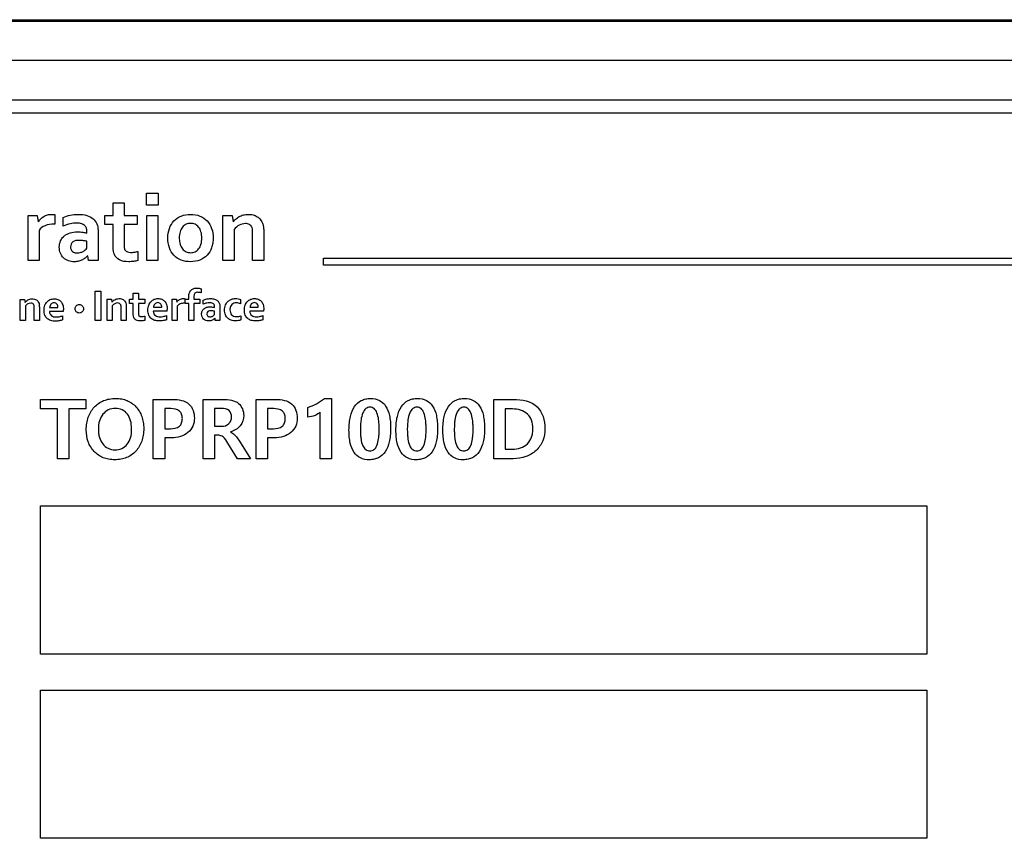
# Model space of a CAD drawing. Header units: millimetres. Extents: x 0 to 594, y 0 to 420.
# Tile 23 of 31: x 373 to 392, y 207 to 223. Entities that reach past the tile are written whole.
import ezdxf

# ---------------------------------------------------------------- set-up
doc = ezdxf.new("R2010")
doc.units = ezdxf.units.MM
doc.header["$LTSCALE"] = 46.2
doc.layers.add('LABEL-RP100D_V01-SHAPE', color=7, linetype='CONTINUOUS')
doc.layers.add('RP_TOP_CASE-SHAPE', color=7, linetype='CONTINUOUS')

msp = doc.modelspace()

# ---------------------------------------------------------------- linework, layer by layer
at = {"layer": 'LABEL-RP100D_V01-SHAPE', "color": 7, "linetype": 'Continuous'}
for p, q in [((407.896, 222.4), (361.896, 222.4)), ((362.277, 221.643), (407.513, 221.643)), ((362.277, 221.393), (407.513, 221.393)), ((375.67, 219.616), (375.67, 219.846)), ((375.67, 219.846), (375.893, 219.846)), ((375.893, 219.846), (375.893, 219.616)), ((375.029, 219.418), (375.029, 219.66)), ((375.029, 219.66), (375.241, 219.66)), ((375.241, 219.66), (375.241, 219.418)), ((375.893, 219.616), (375.67, 219.616)), ((373.389, 218.55), (373.389, 219.418)), ((373.389, 219.418), (373.564, 219.418)), ((373.564, 219.418), (373.584, 219.297)), ((373.905, 219.436), (373.905, 219.249)), ((374.062, 219.213), (374.062, 219.379)), ((374.867, 219.243), (374.867, 219.418)), ((374.867, 219.418), (375.029, 219.418)), ((375.241, 219.418), (375.492, 219.418)), ((375.492, 219.418), (375.492, 219.243)), ((375.675, 218.55), (375.675, 219.418)), ((375.675, 219.418), (375.888, 219.418)), ((375.888, 219.418), (375.888, 218.55)), ((377.141, 218.55), (377.141, 219.418)), ((377.141, 219.418), (377.317, 219.418)), ((377.317, 219.418), (377.336, 219.297)), ((373.905, 219.249), (373.887, 219.249)), ((375.029, 219.243), (374.867, 219.243)), ((375.029, 218.794), (375.029, 219.243)), ((375.241, 219.243), (375.241, 218.821)), ((375.492, 219.243), (375.241, 219.243)), ((373.601, 219.131), (373.601, 218.55)), ((374.523, 219.079), (374.523, 219.114)), ((374.736, 219.135), (374.736, 218.808)), ((377.354, 219.147), (377.354, 218.55)), ((377.713, 218.55), (377.713, 219.08)), ((377.926, 219.113), (377.926, 218.55)), ((374.523, 218.787), (374.523, 218.92)), ((374.55, 218.55), (374.54, 218.642)), ((375.504, 218.726), (375.504, 218.551)), ((373.601, 218.55), (373.389, 218.55)), ((374.741, 218.55), (374.55, 218.55)), ((375.888, 218.55), (375.675, 218.55)), ((377.354, 218.55), (377.141, 218.55)), ((377.926, 218.55), (377.713, 218.55)), ((379.08, 218.593), (407.094, 218.593)), ((379.08, 218.462), (379.08, 218.593)), ((407.094, 218.462), (379.08, 218.462)), ((374.683, 217.399), (374.683, 217.964)), ((374.683, 217.964), (374.787, 217.964)), ((374.787, 217.964), (374.787, 217.399)), ((375.415, 217.808), (375.415, 217.922)), ((375.415, 217.922), (375.515, 217.922)), ((375.515, 217.922), (375.515, 217.808)), ((376.483, 217.808), (376.483, 217.857)), ((376.583, 217.862), (376.583, 217.808)), ((376.72, 218.009), (376.72, 217.929)), ((373.238, 217.394), (373.238, 217.803)), ((373.238, 217.803), (373.32, 217.803)), ((373.32, 217.803), (373.33, 217.746)), ((373.338, 217.676), (373.338, 217.394)), ((373.608, 217.66), (373.608, 217.394)), ((374.909, 217.399), (374.909, 217.808)), ((374.909, 217.808), (374.992, 217.808)), ((374.992, 217.808), (375.001, 217.751)), ((375.009, 217.68), (375.009, 217.399)), ((375.28, 217.664), (375.28, 217.399)), ((375.339, 217.725), (375.339, 217.808)), ((375.339, 217.808), (375.415, 217.808)), ((375.415, 217.725), (375.339, 217.725)), ((375.415, 217.513), (375.415, 217.725)), ((375.515, 217.808), (375.634, 217.808)), ((375.515, 217.725), (375.515, 217.527)), ((375.634, 217.725), (375.515, 217.725)), ((375.634, 217.808), (375.634, 217.725)), ((376.161, 217.399), (376.161, 217.808)), ((376.161, 217.808), (376.244, 217.808)), ((376.244, 217.808), (376.254, 217.751)), ((376.262, 217.673), (376.262, 217.399)), ((376.405, 217.816), (376.405, 217.729)), ((376.413, 217.725), (376.413, 217.808)), ((376.413, 217.808), (376.483, 217.808)), ((376.483, 217.725), (376.413, 217.725)), ((376.483, 217.399), (376.483, 217.725)), ((376.583, 217.808), (376.697, 217.808)), ((376.583, 217.725), (376.583, 217.399)), ((376.697, 217.725), (376.583, 217.725)), ((376.697, 217.808), (376.697, 217.725)), ((376.763, 217.712), (376.763, 217.79)), ((376.981, 217.648), (376.981, 217.665)), ((377.081, 217.674), (377.081, 217.52)), ((377.482, 217.8), (377.482, 217.718)), ((373.508, 217.394), (373.508, 217.644)), ((374.067, 217.569), (373.799, 217.569)), ((373.803, 217.647), (373.964, 217.647)), ((374.053, 217.487), (374.053, 217.407)), ((375.179, 217.399), (375.179, 217.649)), ((375.64, 217.482), (375.64, 217.399)), ((376.067, 217.573), (375.799, 217.573)), ((375.804, 217.651), (375.965, 217.651)), ((376.054, 217.491), (376.054, 217.412)), ((376.981, 217.51), (376.981, 217.573)), ((377.488, 217.489), (377.488, 217.407)), ((377.924, 217.573), (377.656, 217.573)), ((377.661, 217.651), (377.822, 217.651)), ((377.911, 217.491), (377.911, 217.412)), ((373.338, 217.394), (373.238, 217.394)), ((373.608, 217.394), (373.508, 217.394)), ((374.787, 217.399), (374.683, 217.399)), ((375.009, 217.399), (374.909, 217.399)), ((375.28, 217.399), (375.179, 217.399)), ((376.262, 217.399), (376.161, 217.399)), ((376.583, 217.399), (376.483, 217.399)), ((376.993, 217.399), (376.989, 217.442)), ((377.083, 217.399), (376.993, 217.399)), ((373.628, 215.877), (374.502, 215.877)), ((373.628, 215.694), (373.628, 215.877)), ((374.502, 215.877), (374.502, 215.694)), ((375.798, 215.877), (376.174, 215.877)), ((375.798, 214.736), (375.798, 215.877)), ((376.758, 215.877), (377.145, 215.877)), ((376.758, 214.736), (376.758, 215.877)), ((377.78, 215.877), (378.156, 215.877)), ((377.78, 214.736), (377.78, 215.877)), ((379.096, 215.896), (379.233, 215.896)), ((379.233, 215.896), (379.233, 214.736)), ((382.357, 215.877), (382.735, 215.877)), ((382.357, 214.736), (382.357, 215.877)), ((373.954, 215.694), (373.628, 215.694)), ((373.954, 214.736), (373.954, 215.694)), ((374.502, 215.694), (374.175, 215.694)), ((374.175, 215.694), (374.175, 214.736)), ((376.136, 215.701), (376.019, 215.701)), ((376.019, 215.701), (376.019, 215.314)), ((377.114, 215.705), (376.979, 215.705)), ((376.979, 215.705), (376.979, 215.36)), ((378.118, 215.701), (378.001, 215.701)), ((378.001, 215.701), (378.001, 215.314)), ((378.775, 215.534), (378.775, 215.725)), ((379.016, 214.736), (379.016, 215.633)), ((382.719, 215.694), (382.578, 215.694)), ((382.578, 215.694), (382.578, 214.919)), ((376.019, 215.314), (376.131, 215.314)), ((376.979, 215.36), (377.111, 215.36)), ((378.001, 215.314), (378.113, 215.314)), ((376.149, 215.141), (376.019, 215.141)), ((376.019, 215.141), (376.019, 214.736)), ((377.059, 215.187), (376.979, 215.187)), ((376.979, 215.187), (376.979, 214.736)), ((377.418, 214.736), (377.237, 215.038)), ((377.459, 215.075), (377.674, 214.736)), ((378.131, 215.141), (378.001, 215.141)), ((378.001, 215.141), (378.001, 214.736)), ((382.578, 214.919), (382.717, 214.919)), ((374.175, 214.736), (373.954, 214.736)), ((376.019, 214.736), (375.798, 214.736)), ((376.979, 214.736), (376.758, 214.736)), ((377.674, 214.736), (377.418, 214.736)), ((378.001, 214.736), (377.78, 214.736)), ((379.233, 214.736), (379.016, 214.736)), ((382.73, 214.736), (382.357, 214.736)), ((373.628, 213.828), (390.697, 213.828)), ((373.628, 210.978), (373.628, 213.828)), ((390.697, 213.828), (390.697, 210.978)), ((390.697, 210.978), (373.628, 210.978)), ((373.628, 210.282), (390.697, 210.282)), ((373.628, 207.432), (373.628, 210.282)), ((390.697, 210.282), (390.697, 207.432)), ((390.697, 207.432), (373.628, 207.432))]:
    msp.add_line(p, q, dxfattribs=at)
for centre, radius, start, end in [((422.382, 220.176), 47.669, 181.8221, 181.9547), ((373.161, 217.659), 0.446, 0.0608, 4.666), ((373.927, 217.634), 0.125, 157.8127, 174.1426), ((375.008, 217.632), 1.06, 356.8366, 358.7746)]:
    msp.add_arc(centre, radius, start, end, dxfattribs=at)
for points, knots in [([(373.588, 219.297), (373.612, 219.339), (373.668, 219.396), (373.765, 219.434), (373.839, 219.441), (373.886, 219.438), (373.905, 219.436)], [0, 0, 0, 0, 0.400645, 0.613177, 0.848392, 1, 1, 1, 1]), ([(374.062, 219.379), (374.107, 219.399), (374.203, 219.429), (374.359, 219.445), (374.513, 219.428), (374.643, 219.363), (374.722, 219.258), (374.736, 219.176), (374.736, 219.135)], [0, 0, 0, 0, 0.171888, 0.354904, 0.553019, 0.712844, 0.854377, 1, 1, 1, 1]), ([(376.081, 218.983), (376.081, 219.047), (376.098, 219.167), (376.188, 219.322), (376.337, 219.421), (376.517, 219.449), (376.697, 219.421), (376.847, 219.322), (376.937, 219.166), (376.953, 219.046), (376.953, 218.983)], [0, 0, 0, 0, 0.133386, 0.252494, 0.369771, 0.499082, 0.630602, 0.747838, 0.86665, 1, 1, 1, 1]), ([(377.34, 219.297), (377.354, 219.316), (377.388, 219.354), (377.453, 219.399), (377.536, 219.431), (377.628, 219.443), (377.72, 219.433), (377.804, 219.399), (377.872, 219.337), (377.911, 219.262), (377.925, 219.184), (377.926, 219.138), (377.926, 219.113)], [0, 0, 0, 0, 0.085036, 0.180406, 0.284762, 0.398781, 0.509357, 0.614415, 0.719294, 0.835695, 0.909393, 1, 1, 1, 1]), ([(373.887, 219.249), (373.829, 219.249), (373.72, 219.238), (373.628, 219.171), (373.601, 219.131)], [0, 0, 0, 0, 0.545533, 1, 1, 1, 1]), ([(374.523, 219.114), (374.523, 219.134), (374.517, 219.174), (374.482, 219.229), (374.415, 219.265), (374.318, 219.275), (374.196, 219.26), (374.108, 219.231), (374.062, 219.213)], [0, 0, 0, 0, 0.107416, 0.215587, 0.339776, 0.502943, 0.736447, 1, 1, 1, 1]), ([(376.734, 218.983), (376.734, 219.024), (376.726, 219.099), (376.681, 219.195), (376.606, 219.255), (376.517, 219.271), (376.427, 219.255), (376.353, 219.195), (376.308, 219.099), (376.3, 219.02), (376.3, 218.975), (376.3, 218.971)], [0, 0, 0, 0, 0.151949, 0.274623, 0.382708, 0.493541, 0.602623, 0.710089, 0.832823, 0.984806, 1, 1, 1, 1]), ([(377.713, 219.08), (377.713, 219.1), (377.713, 219.135), (377.702, 219.195), (377.656, 219.253), (377.558, 219.267), (377.447, 219.24), (377.381, 219.182), (377.354, 219.147)], [0, 0, 0, 0, 0.116517, 0.203354, 0.351652, 0.508625, 0.745324, 1, 1, 1, 1]), ([(374.537, 218.642), (374.524, 218.628), (374.492, 218.6), (374.435, 218.563), (374.363, 218.534), (374.27, 218.523), (374.165, 218.539), (374.067, 218.596), (374.003, 218.69), (373.982, 218.809), (374.003, 218.923), (374.047, 218.986), (374.069, 219.008)], [0, 0, 0, 0, 0.060008, 0.131301, 0.211591, 0.300966, 0.42292, 0.535124, 0.646115, 0.768331, 0.901753, 1, 1, 1, 1]), ([(374.069, 219.008), (374.075, 219.014), (374.111, 219.048), (374.2, 219.092), (374.324, 219.107), (374.434, 219.099), (374.496, 219.087), (374.523, 219.079)], [0, 0, 0, 0, 0.04925, 0.308051, 0.605053, 0.822773, 1, 1, 1, 1]), ([(376.953, 218.983), (376.953, 218.95), (376.948, 218.887), (376.919, 218.771), (376.845, 218.645), (376.697, 218.546), (376.517, 218.518), (376.337, 218.545), (376.187, 218.644), (376.097, 218.8), (376.081, 218.92), (376.081, 218.983)], [0, 0, 0, 0, 0.069259, 0.133885, 0.252948, 0.370087, 0.4994, 0.63075, 0.74797, 0.866672, 1, 1, 1, 1]), ([(376.3, 218.971), (376.301, 218.934), (376.31, 218.864), (376.353, 218.772), (376.428, 218.713), (376.518, 218.696), (376.607, 218.712), (376.681, 218.772), (376.726, 218.868), (376.734, 218.942), (376.734, 218.983)], [0, 0, 0, 0, 0.141192, 0.267437, 0.379028, 0.492929, 0.606389, 0.717095, 0.843155, 1, 1, 1, 1]), ([(374.523, 218.92), (374.5, 218.925), (374.451, 218.934), (374.36, 218.942), (374.245, 218.93), (374.198, 218.83), (374.212, 218.762), (374.241, 218.722), (374.274, 218.707), (374.293, 218.701), (374.297, 218.701)], [0, 0, 0, 0, 0.13149, 0.279399, 0.514785, 0.709148, 0.806394, 0.891163, 0.976844, 1, 1, 1, 1]), ([(375.504, 218.551), (375.476, 218.543), (375.417, 218.532), (375.297, 218.524), (375.153, 218.539), (375.035, 218.655), (375.029, 218.75), (375.029, 218.794)], [0, 0, 0, 0, 0.137682, 0.283956, 0.5714, 0.793999, 1, 1, 1, 1]), ([(375.241, 218.821), (375.241, 218.796), (375.245, 218.723), (375.352, 218.701), (375.434, 218.71), (375.482, 218.72), (375.504, 218.726)], [0, 0, 0, 0, 0.227467, 0.570166, 0.790099, 1, 1, 1, 1]), ([(374.297, 218.701), (374.309, 218.698), (374.342, 218.695), (374.394, 218.703), (374.447, 218.724), (374.49, 218.753), (374.513, 218.776), (374.523, 218.787)], [0, 0, 0, 0, 0.147881, 0.390114, 0.614784, 0.821453, 1, 1, 1, 1]), ([(376.483, 217.857), (376.483, 217.882), (376.488, 217.928), (376.524, 217.985), (376.58, 218.016), (376.635, 218.023), (376.683, 218.018), (376.709, 218.013), (376.72, 218.009)], [0, 0, 0, 0, 0.22169, 0.402434, 0.576433, 0.766079, 0.890155, 1, 1, 1, 1]), ([(376.601, 217.921), (376.595, 217.915), (376.585, 217.895), (376.583, 217.874), (376.583, 217.862)], [0, 0, 0, 0, 0.433219, 1, 1, 1, 1]), ([(376.72, 217.929), (376.709, 217.932), (376.687, 217.937), (376.654, 217.94), (376.633, 217.938), (376.623, 217.935)], [0, 0, 0, 0, 0.353064, 0.690262, 1, 1, 1, 1]), ([(373.331, 217.746), (373.338, 217.756), (373.354, 217.773), (373.385, 217.795), (373.423, 217.81), (373.467, 217.815), (373.51, 217.81), (373.55, 217.795), (373.583, 217.765), (373.596, 217.739), (373.6, 217.724)], [0, 0, 0, 0, 0.101528, 0.216023, 0.340333, 0.47723, 0.609252, 0.735597, 0.860819, 1, 1, 1, 1]), ([(373.502, 217.693), (373.497, 217.705), (373.48, 217.726), (373.434, 217.732), (373.382, 217.72), (373.35, 217.692), (373.338, 217.676)], [0, 0, 0, 0, 0.1859, 0.382848, 0.680455, 1, 1, 1, 1]), ([(373.508, 217.644), (373.508, 217.654), (373.507, 217.67), (373.504, 217.687), (373.502, 217.693)], [0, 0, 0, 0, 0.571518, 1, 1, 1, 1]), ([(374.053, 217.407), (374.035, 217.399), (373.987, 217.389), (373.911, 217.38), (373.829, 217.39), (373.755, 217.426), (373.705, 217.499), (373.692, 217.592), (373.704, 217.686), (373.749, 217.761), (373.794, 217.791), (373.817, 217.8)], [0, 0, 0, 0, 0.083505, 0.196918, 0.309848, 0.414483, 0.522198, 0.654772, 0.788659, 0.899375, 1, 1, 1, 1]), ([(373.888, 217.736), (373.877, 217.736), (373.854, 217.731), (373.827, 217.71), (373.816, 217.692), (373.812, 217.681)], [0, 0, 0, 0, 0.349023, 0.668646, 1, 1, 1, 1]), ([(373.817, 217.8), (373.84, 217.809), (373.889, 217.818), (373.961, 217.807), (374.024, 217.767), (374.062, 217.694), (374.07, 217.625), (374.067, 217.581), (374.067, 217.569)], [0, 0, 0, 0, 0.174464, 0.34756, 0.508487, 0.687184, 0.913883, 1, 1, 1, 1]), ([(373.964, 217.647), (373.964, 217.659), (373.962, 217.681), (373.947, 217.71), (373.922, 217.732), (373.9, 217.736), (373.888, 217.736)], [0, 0, 0, 0, 0.26576, 0.507759, 0.740527, 1, 1, 1, 1]), ([(374.294, 217.626), (374.295, 217.646), (374.312, 217.687), (374.375, 217.713), (374.438, 217.686), (374.457, 217.643), (374.457, 217.622)], [0, 0, 0, 0, 0.239683, 0.493942, 0.743859, 1, 1, 1, 1]), ([(375.003, 217.751), (375.01, 217.76), (375.026, 217.778), (375.057, 217.799), (375.096, 217.814), (375.139, 217.82), (375.182, 217.815), (375.222, 217.8), (375.243, 217.78), (375.252, 217.769)], [0, 0, 0, 0, 0.118139, 0.250698, 0.395722, 0.554355, 0.708474, 0.854469, 1, 1, 1, 1]), ([(375.179, 217.649), (375.179, 217.658), (375.179, 217.675), (375.174, 217.703), (375.152, 217.73), (375.106, 217.737), (375.054, 217.724), (375.022, 217.697), (375.009, 217.68)], [0, 0, 0, 0, 0.116466, 0.204102, 0.351088, 0.508733, 0.745249, 1, 1, 1, 1]), ([(375.252, 217.769), (375.261, 217.757), (375.272, 217.734), (375.277, 217.71), (375.278, 217.7)], [0, 0, 0, 0, 0.611885, 1, 1, 1, 1]), ([(376.054, 217.412), (376.035, 217.403), (375.987, 217.393), (375.911, 217.385), (375.829, 217.394), (375.755, 217.431), (375.705, 217.503), (375.692, 217.597), (375.705, 217.69), (375.75, 217.765), (375.795, 217.795), (375.818, 217.804)], [0, 0, 0, 0, 0.083372, 0.196773, 0.309731, 0.414341, 0.522039, 0.654864, 0.789072, 0.899254, 1, 1, 1, 1]), ([(375.888, 217.74), (375.877, 217.74), (375.854, 217.736), (375.827, 217.715), (375.816, 217.696), (375.812, 217.686)], [0, 0, 0, 0, 0.34739, 0.668915, 1, 1, 1, 1]), ([(375.818, 217.804), (375.841, 217.813), (375.889, 217.822), (375.961, 217.812), (376.024, 217.771), (376.063, 217.699), (376.069, 217.641), (376.069, 217.609)], [0, 0, 0, 0, 0.190916, 0.379864, 0.556013, 0.751317, 1, 1, 1, 1]), ([(375.965, 217.651), (375.965, 217.663), (375.962, 217.685), (375.947, 217.715), (375.922, 217.736), (375.9, 217.74), (375.888, 217.74)], [0, 0, 0, 0, 0.266777, 0.507342, 0.740401, 1, 1, 1, 1]), ([(376.396, 217.729), (376.369, 217.729), (376.318, 217.723), (376.274, 217.692), (376.262, 217.673)], [0, 0, 0, 0, 0.545246, 1, 1, 1, 1]), ([(376.304, 217.8), (376.326, 217.813), (376.362, 217.819), (376.396, 217.818), (376.405, 217.816)], [0, 0, 0, 0, 0.74543, 1, 1, 1, 1]), ([(376.763, 217.79), (376.784, 217.799), (376.83, 217.813), (376.903, 217.821), (376.976, 217.813), (377.037, 217.782), (377.074, 217.733), (377.081, 217.694), (377.081, 217.674)], [0, 0, 0, 0, 0.172149, 0.354877, 0.553202, 0.712685, 0.854535, 1, 1, 1, 1]), ([(376.96, 217.716), (376.953, 217.723), (376.93, 217.736), (376.884, 217.741), (376.826, 217.733), (376.785, 217.72), (376.763, 217.712)], [0, 0, 0, 0, 0.158432, 0.366954, 0.66458, 1, 1, 1, 1]), ([(376.804, 217.641), (376.811, 217.645), (376.84, 217.656), (376.887, 217.661), (376.939, 217.657), (376.968, 217.652), (376.981, 217.648)], [0, 0, 0, 0, 0.130364, 0.503466, 0.776957, 1, 1, 1, 1]), ([(377.488, 217.407), (377.473, 217.401), (377.439, 217.391), (377.375, 217.385), (377.302, 217.395), (377.229, 217.435), (377.181, 217.507), (377.167, 217.6), (377.182, 217.695), (377.233, 217.768), (377.279, 217.795), (377.301, 217.803)], [0, 0, 0, 0, 0.069165, 0.152573, 0.272388, 0.382934, 0.496758, 0.63069, 0.778215, 0.899174, 1, 1, 1, 1]), ([(377.482, 217.718), (377.469, 217.724), (377.442, 217.733), (377.397, 217.738), (377.351, 217.732), (377.309, 217.707), (377.28, 217.66), (377.274, 217.603), (377.28, 217.549), (377.296, 217.519), (377.306, 217.507)], [0, 0, 0, 0, 0.106072, 0.221835, 0.341133, 0.45736, 0.585064, 0.749457, 0.88152, 1, 1, 1, 1]), ([(377.301, 217.803), (377.304, 217.804), (377.33, 217.813), (377.376, 217.821), (377.434, 217.815), (377.467, 217.806), (377.482, 217.8)], [0, 0, 0, 0, 0.042482, 0.452388, 0.740316, 1, 1, 1, 1]), ([(377.911, 217.412), (377.892, 217.403), (377.844, 217.393), (377.768, 217.385), (377.686, 217.394), (377.612, 217.431), (377.562, 217.503), (377.549, 217.597), (377.562, 217.69), (377.607, 217.765), (377.652, 217.795), (377.675, 217.804)], [0, 0, 0, 0, 0.083475, 0.196701, 0.309767, 0.414391, 0.521964, 0.654814, 0.789009, 0.89928, 1, 1, 1, 1]), ([(377.746, 217.74), (377.734, 217.74), (377.712, 217.736), (377.685, 217.715), (377.667, 217.686), (377.662, 217.663), (377.661, 217.651)], [0, 0, 0, 0, 0.256121, 0.492334, 0.736197, 1, 1, 1, 1]), ([(377.675, 217.804), (377.698, 217.813), (377.747, 217.822), (377.819, 217.812), (377.882, 217.771), (377.92, 217.698), (377.926, 217.641), (377.926, 217.609)], [0, 0, 0, 0, 0.191101, 0.379963, 0.556347, 0.751247, 1, 1, 1, 1]), ([(377.803, 217.714), (377.796, 217.722), (377.779, 217.736), (377.757, 217.74), (377.746, 217.74)], [0, 0, 0, 0, 0.473516, 1, 1, 1, 1]), ([(377.822, 217.651), (377.822, 217.663), (377.819, 217.685), (377.809, 217.705), (377.803, 217.714)], [0, 0, 0, 0, 0.525855, 1, 1, 1, 1]), ([(373.799, 217.569), (373.8, 217.552), (373.807, 217.521), (373.828, 217.496), (373.839, 217.488)], [0, 0, 0, 0, 0.538249, 1, 1, 1, 1]), ([(373.839, 217.488), (373.851, 217.479), (373.88, 217.467), (373.912, 217.464), (373.928, 217.464)], [0, 0, 0, 0, 0.468291, 1, 1, 1, 1]), ([(373.928, 217.464), (373.949, 217.464), (373.991, 217.469), (374.032, 217.48), (374.053, 217.487)], [0, 0, 0, 0, 0.480306, 1, 1, 1, 1]), ([(374.457, 217.622), (374.457, 217.601), (374.438, 217.559), (374.375, 217.531), (374.311, 217.558), (374.293, 217.602), (374.294, 217.625), (374.294, 217.626)], [0, 0, 0, 0, 0.248565, 0.491333, 0.738318, 0.985446, 1, 1, 1, 1]), ([(375.64, 217.399), (375.626, 217.395), (375.598, 217.39), (375.542, 217.386), (375.474, 217.393), (375.418, 217.448), (375.415, 217.493), (375.415, 217.513)], [0, 0, 0, 0, 0.137669, 0.283848, 0.571485, 0.794168, 1, 1, 1, 1]), ([(375.523, 217.491), (375.532, 217.476), (375.568, 217.47), (375.607, 217.474), (375.629, 217.479), (375.64, 217.482)], [0, 0, 0, 0, 0.444119, 0.727479, 1, 1, 1, 1]), ([(375.799, 217.573), (375.8, 217.557), (375.807, 217.526), (375.838, 217.489), (375.881, 217.471), (375.912, 217.468), (375.929, 217.468)], [0, 0, 0, 0, 0.26817, 0.497439, 0.732789, 1, 1, 1, 1]), ([(375.929, 217.468), (375.949, 217.468), (375.991, 217.473), (376.033, 217.484), (376.054, 217.491)], [0, 0, 0, 0, 0.479014, 1, 1, 1, 1]), ([(376.94, 217.406), (376.929, 217.401), (376.905, 217.391), (376.861, 217.385), (376.812, 217.393), (376.765, 217.42), (376.735, 217.465), (376.725, 217.52), (376.736, 217.578), (376.768, 217.62), (376.794, 217.636), (376.804, 217.641)], [0, 0, 0, 0, 0.082478, 0.174407, 0.300207, 0.415795, 0.530072, 0.655868, 0.793605, 0.920187, 1, 1, 1, 1]), ([(376.981, 217.573), (376.97, 217.576), (376.946, 217.58), (376.904, 217.584), (376.849, 217.578), (376.827, 217.531), (376.832, 217.506), (376.836, 217.498)], [0, 0, 0, 0, 0.162557, 0.345832, 0.638137, 0.879697, 1, 1, 1, 1]), ([(376.849, 217.481), (376.854, 217.477), (376.868, 217.47), (376.893, 217.467), (376.92, 217.471), (376.945, 217.481), (376.959, 217.49), (376.965, 217.496)], [0, 0, 0, 0, 0.173477, 0.360844, 0.591209, 0.804143, 1, 1, 1, 1]), ([(377.081, 217.52), (377.081, 217.497), (377.082, 217.456), (377.083, 217.416), (377.083, 217.399)], [0, 0, 0, 0, 0.574324, 1, 1, 1, 1]), ([(377.306, 217.507), (377.316, 217.496), (377.344, 217.475), (377.395, 217.468), (377.445, 217.474), (377.475, 217.483), (377.488, 217.489)], [0, 0, 0, 0, 0.236567, 0.515263, 0.773399, 1, 1, 1, 1]), ([(377.656, 217.573), (377.657, 217.557), (377.664, 217.526), (377.695, 217.489), (377.738, 217.471), (377.769, 217.468), (377.786, 217.468)], [0, 0, 0, 0, 0.268364, 0.497838, 0.733445, 1, 1, 1, 1]), ([(377.786, 217.468), (377.806, 217.468), (377.849, 217.473), (377.89, 217.484), (377.911, 217.491)], [0, 0, 0, 0, 0.47927, 1, 1, 1, 1]), ([(376.987, 217.442), (376.981, 217.435), (376.966, 217.422), (376.949, 217.411), (376.94, 217.406)], [0, 0, 0, 0, 0.461406, 1, 1, 1, 1]), ([(374.509, 215.292), (374.509, 215.335), (374.515, 215.418), (374.552, 215.571), (374.65, 215.738), (374.808, 215.849), (374.955, 215.89), (375.073, 215.899), (375.189, 215.89), (375.329, 215.85), (375.479, 215.742), (375.574, 215.583), (375.61, 215.436), (375.615, 215.358), (375.615, 215.317)], [0, 0, 0, 0, 0.070724, 0.13642, 0.26041, 0.381434, 0.444007, 0.511449, 0.575473, 0.635109, 0.75128, 0.870441, 0.932917, 1, 1, 1, 1]), ([(376.174, 215.877), (376.283, 215.877), (376.518, 215.846), (376.591, 215.616), (376.591, 215.52)], [0, 0, 0, 0, 0.530901, 1, 1, 1, 1]), ([(377.145, 215.877), (377.248, 215.877), (377.462, 215.858), (377.541, 215.653), (377.541, 215.569)], [0, 0, 0, 0, 0.549024, 1, 1, 1, 1]), ([(378.156, 215.877), (378.265, 215.877), (378.5, 215.846), (378.573, 215.616), (378.573, 215.52)], [0, 0, 0, 0, 0.530893, 1, 1, 1, 1]), ([(379.568, 215.288), (379.568, 215.334), (379.572, 215.422), (379.596, 215.577), (379.656, 215.74), (379.776, 215.852), (379.891, 215.89), (380.01, 215.901), (380.158, 215.876), (380.293, 215.749), (380.345, 215.594), (380.367, 215.445), (380.37, 215.359), (380.37, 215.314)], [0, 0, 0, 0, 0.086565, 0.163075, 0.291103, 0.399272, 0.453916, 0.513352, 0.620035, 0.720588, 0.841632, 0.91558, 1, 1, 1, 1]), ([(380.472, 215.288), (380.472, 215.334), (380.476, 215.422), (380.5, 215.577), (380.56, 215.74), (380.68, 215.852), (380.795, 215.89), (380.914, 215.901), (381.062, 215.876), (381.197, 215.749), (381.249, 215.594), (381.271, 215.445), (381.274, 215.359), (381.274, 215.314)], [0, 0, 0, 0, 0.086565, 0.163075, 0.291103, 0.399272, 0.453916, 0.513352, 0.620035, 0.720588, 0.841632, 0.91558, 1, 1, 1, 1]), ([(381.376, 215.288), (381.376, 215.334), (381.38, 215.422), (381.404, 215.577), (381.464, 215.739), (381.584, 215.852), (381.699, 215.89), (381.818, 215.901), (381.966, 215.876), (382.101, 215.749), (382.154, 215.594), (382.176, 215.445), (382.179, 215.359), (382.179, 215.314)], [0, 0, 0, 0, 0.086564, 0.163073, 0.291107, 0.399263, 0.45391, 0.513357, 0.62004, 0.720592, 0.841634, 0.915581, 1, 1, 1, 1]), ([(382.735, 215.877), (382.894, 215.877), (383.247, 215.817), (383.341, 215.469), (383.341, 215.321)], [0, 0, 0, 0, 0.517038, 1, 1, 1, 1]), ([(375.382, 215.32), (375.381, 215.37), (375.37, 215.467), (375.312, 215.598), (375.204, 215.689), (375.067, 215.712), (374.929, 215.688), (374.819, 215.594), (374.754, 215.46), (374.742, 215.358), (374.742, 215.304)], [0, 0, 0, 0, 0.132258, 0.257438, 0.37062, 0.490897, 0.613549, 0.731599, 0.857494, 1, 1, 1, 1]), ([(376.131, 215.314), (376.19, 215.314), (376.286, 215.328), (376.353, 215.427), (376.363, 215.51), (376.353, 215.593), (376.287, 215.688), (376.194, 215.701), (376.136, 215.701)], [0, 0, 0, 0, 0.265409, 0.377188, 0.507486, 0.632694, 0.740721, 1, 1, 1, 1]), ([(377.308, 215.543), (377.308, 215.586), (377.273, 215.692), (377.165, 215.705), (377.114, 215.705)], [0, 0, 0, 0, 0.465386, 1, 1, 1, 1]), ([(377.541, 215.569), (377.541, 215.5), (377.494, 215.349), (377.357, 215.274), (377.286, 215.254)], [0, 0, 0, 0, 0.482184, 1, 1, 1, 1]), ([(378.113, 215.314), (378.172, 215.314), (378.268, 215.328), (378.335, 215.427), (378.345, 215.51), (378.335, 215.593), (378.269, 215.688), (378.176, 215.701), (378.118, 215.701)], [0, 0, 0, 0, 0.265397, 0.37717, 0.507463, 0.632665, 0.740691, 1, 1, 1, 1]), ([(379.016, 215.633), (378.987, 215.606), (378.908, 215.563), (378.822, 215.54), (378.775, 215.534)], [0, 0, 0, 0, 0.455479, 1, 1, 1, 1]), ([(380.149, 215.329), (380.149, 215.353), (380.147, 215.407), (380.138, 215.506), (380.117, 215.61), (380.062, 215.706), (379.973, 215.738), (379.881, 215.706), (379.822, 215.608), (379.8, 215.5), (379.789, 215.391), (379.787, 215.327), (379.787, 215.293)], [0, 0, 0, 0, 0.075108, 0.162267, 0.299819, 0.397109, 0.47883, 0.565504, 0.666529, 0.807858, 0.897294, 1, 1, 1, 1]), ([(381.053, 215.329), (381.053, 215.353), (381.051, 215.407), (381.042, 215.506), (381.021, 215.61), (380.966, 215.706), (380.877, 215.738), (380.785, 215.706), (380.726, 215.608), (380.704, 215.5), (380.693, 215.391), (380.691, 215.327), (380.691, 215.293)], [0, 0, 0, 0, 0.075108, 0.162267, 0.29982, 0.39711, 0.478832, 0.565504, 0.666529, 0.807858, 0.897294, 1, 1, 1, 1]), ([(381.958, 215.329), (381.957, 215.353), (381.956, 215.407), (381.947, 215.506), (381.925, 215.61), (381.871, 215.706), (381.781, 215.738), (381.69, 215.706), (381.631, 215.608), (381.608, 215.5), (381.597, 215.391), (381.596, 215.327), (381.596, 215.293)], [0, 0, 0, 0, 0.075108, 0.162267, 0.299819, 0.397109, 0.47883, 0.565504, 0.666529, 0.807858, 0.897294, 1, 1, 1, 1]), ([(382.717, 214.919), (382.819, 214.919), (382.986, 214.97), (383.08, 215.129), (383.105, 215.232), (383.112, 215.343), (383.096, 215.475), (382.983, 215.653), (382.819, 215.694), (382.719, 215.694)], [0, 0, 0, 0, 0.249435, 0.369972, 0.435233, 0.506742, 0.639185, 0.754236, 1, 1, 1, 1]), ([(376.591, 215.52), (376.591, 215.467), (376.573, 215.36), (376.47, 215.232), (376.322, 215.152), (376.207, 215.14), (376.149, 215.141)], [0, 0, 0, 0, 0.244318, 0.481458, 0.730103, 1, 1, 1, 1]), ([(377.111, 215.36), (377.162, 215.36), (377.268, 215.391), (377.308, 215.495), (377.308, 215.543)], [0, 0, 0, 0, 0.519979, 1, 1, 1, 1]), ([(378.573, 215.52), (378.573, 215.467), (378.555, 215.36), (378.452, 215.232), (378.304, 215.152), (378.189, 215.14), (378.131, 215.141)], [0, 0, 0, 0, 0.244306, 0.481422, 0.730084, 1, 1, 1, 1]), ([(375.615, 215.317), (375.615, 215.274), (375.609, 215.192), (375.573, 215.039), (375.476, 214.873), (375.32, 214.763), (375.175, 214.722), (375.058, 214.713), (374.942, 214.722), (374.8, 214.762), (374.649, 214.869), (374.53, 215.063), (374.509, 215.214), (374.509, 215.292)], [0, 0, 0, 0, 0.070838, 0.136372, 0.259974, 0.380076, 0.441979, 0.508538, 0.573283, 0.633703, 0.751596, 0.87137, 1, 1, 1, 1]), ([(374.742, 215.304), (374.742, 215.277), (374.745, 215.223), (374.766, 215.124), (374.817, 215.017), (374.924, 214.925), (375.061, 214.901), (375.198, 214.923), (375.309, 215.011), (375.372, 215.145), (375.383, 215.253), (375.383, 215.314), (375.382, 215.32)], [0, 0, 0, 0, 0.072146, 0.139133, 0.260702, 0.373933, 0.490301, 0.609924, 0.721409, 0.842328, 0.983848, 1, 1, 1, 1]), ([(377.286, 215.251), (377.3, 215.246), (377.373, 215.205), (377.422, 215.133), (377.459, 215.075)], [0, 0, 0, 0, 0.181287, 1, 1, 1, 1]), ([(380.37, 215.314), (380.37, 215.269), (380.367, 215.183), (380.343, 215.032), (380.284, 214.873), (380.166, 214.761), (380.053, 214.722), (379.934, 214.711), (379.786, 214.735), (379.648, 214.859), (379.594, 215.012), (379.571, 215.159), (379.568, 215.243), (379.568, 215.288)], [0, 0, 0, 0, 0.084703, 0.160032, 0.287775, 0.396372, 0.45082, 0.509756, 0.619629, 0.721635, 0.842488, 0.916068, 1, 1, 1, 1]), ([(379.787, 215.293), (379.788, 215.261), (379.789, 215.201), (379.8, 215.098), (379.822, 214.997), (379.88, 214.905), (379.97, 214.876), (380.06, 214.906), (380.116, 215.001), (380.138, 215.104), (380.148, 215.21), (380.15, 215.279), (380.15, 215.32), (380.149, 215.329)], [0, 0, 0, 0, 0.09441, 0.176642, 0.306879, 0.401131, 0.484063, 0.565694, 0.660873, 0.794204, 0.878558, 0.975459, 1, 1, 1, 1]), ([(381.274, 215.314), (381.274, 215.269), (381.271, 215.183), (381.247, 215.032), (381.188, 214.873), (381.07, 214.761), (380.957, 214.722), (380.838, 214.711), (380.69, 214.735), (380.552, 214.859), (380.498, 215.012), (380.475, 215.159), (380.472, 215.243), (380.472, 215.288)], [0, 0, 0, 0, 0.084703, 0.160032, 0.287775, 0.396372, 0.450821, 0.509756, 0.619629, 0.721635, 0.842488, 0.916068, 1, 1, 1, 1]), ([(380.691, 215.293), (380.692, 215.261), (380.693, 215.201), (380.704, 215.098), (380.726, 214.997), (380.784, 214.905), (380.874, 214.876), (380.964, 214.906), (381.02, 215.001), (381.042, 215.104), (381.052, 215.21), (381.054, 215.279), (381.054, 215.32), (381.053, 215.329)], [0, 0, 0, 0, 0.09441, 0.176642, 0.306879, 0.401131, 0.484063, 0.565694, 0.660873, 0.794204, 0.878558, 0.975459, 1, 1, 1, 1]), ([(382.179, 215.314), (382.179, 215.269), (382.175, 215.183), (382.151, 215.032), (382.092, 214.873), (381.975, 214.761), (381.861, 214.722), (381.743, 214.711), (381.594, 214.735), (381.456, 214.859), (381.402, 215.012), (381.38, 215.159), (381.376, 215.243), (381.376, 215.288)], [0, 0, 0, 0, 0.084702, 0.160031, 0.28777, 0.396365, 0.450813, 0.509749, 0.619624, 0.721634, 0.842489, 0.916069, 1, 1, 1, 1]), ([(381.596, 215.293), (381.596, 215.261), (381.597, 215.201), (381.608, 215.098), (381.63, 214.997), (381.689, 214.905), (381.778, 214.876), (381.868, 214.906), (381.925, 215.001), (381.946, 215.104), (381.956, 215.21), (381.958, 215.279), (381.958, 215.32), (381.958, 215.329)], [0, 0, 0, 0, 0.094411, 0.176644, 0.306882, 0.401136, 0.484068, 0.565686, 0.660867, 0.794202, 0.878557, 0.975459, 1, 1, 1, 1]), ([(383.341, 215.321), (383.341, 215.24), (383.318, 215.08), (383.18, 214.883), (382.974, 214.759), (382.813, 214.736), (382.73, 214.736)], [0, 0, 0, 0, 0.256539, 0.495499, 0.737935, 1, 1, 1, 1]), ([(377.237, 215.038), (377.211, 215.081), (377.17, 215.156), (377.089, 215.187), (377.059, 215.187)], [0, 0, 0, 0, 0.632784, 1, 1, 1, 1])]:
    msp.add_open_spline(points, degree=3, knots=knots, dxfattribs=at)
for points in [[(374.736, 218.808), (374.736, 218.759), (374.736, 218.709), (374.738, 218.66)], [(376.623, 217.935), (376.615, 217.932), (376.607, 217.928), (376.601, 217.921)], [(373.6, 217.724), (373.604, 217.715), (373.605, 217.705), (373.606, 217.696)], [(375.278, 217.7), (375.279, 217.688), (375.28, 217.676), (375.28, 217.664)], [(375.812, 217.686), (375.808, 217.675), (375.805, 217.663), (375.804, 217.651)], [(376.255, 217.751), (376.267, 217.771), (376.284, 217.789), (376.304, 217.8)], [(376.976, 217.692), (376.973, 217.701), (376.967, 217.709), (376.96, 217.716)], [(376.981, 217.665), (376.981, 217.674), (376.979, 217.684), (376.976, 217.692)], [(375.515, 217.527), (375.515, 217.515), (375.516, 217.502), (375.523, 217.491)], [(376.836, 217.498), (376.839, 217.492), (376.843, 217.486), (376.849, 217.481)], [(376.965, 217.496), (376.971, 217.5), (376.976, 217.505), (376.981, 217.51)], [(377.926, 217.609), (377.925, 217.597), (377.925, 217.585), (377.924, 217.573)], [(378.775, 215.725), (378.891, 215.76), (379.001, 215.821), (379.096, 215.896)]]:
    msp.add_open_spline(points, degree=3, dxfattribs=at)
at = {"layer": 'RP_TOP_CASE-SHAPE', "color": 7, "linetype": 'Continuous'}
for p, q in [((360.906, 223.185), (408.886, 223.185)), ((408.851, 223.15), (360.941, 223.15))]:
    msp.add_line(p, q, dxfattribs=at)

doc.saveas('drawing.dxf')
